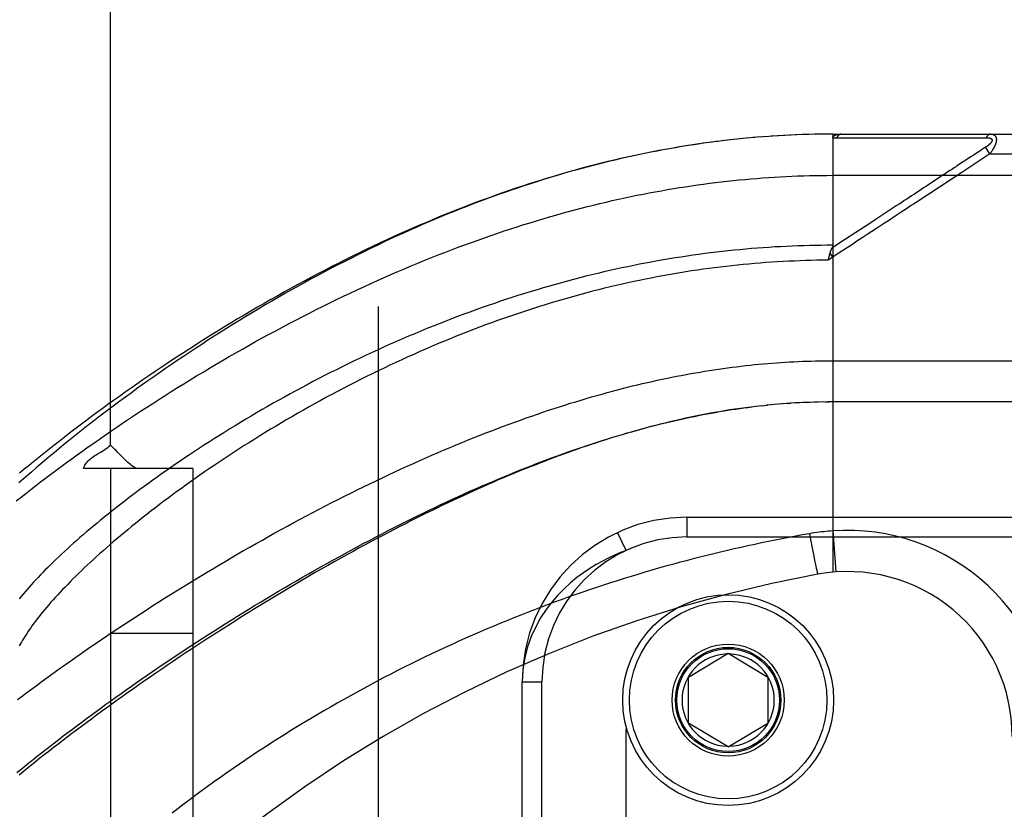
# Model space of a CAD drawing. Header units: inches. Extents: x 0 to 212, y 0 to 138.
# Tile 207 of 256: x 92.84 to 94.33, y 93.77 to 94.97. Entities that reach past the tile are written whole.
import ezdxf

# ---------------------------------------------------------------- set-up
doc = ezdxf.new("R2010")
doc.units = ezdxf.units.IN
doc.header["$LTSCALE"] = 11.6875
doc.header["$MEASUREMENT"] = 0
doc.linetypes.add('HIDDEN', pattern=[0.2, 0.1, -0.1])
for name, color, linetype in [('DEFAULT_2', 8, 'HIDDEN'), ('RIGHTHAND_DOOR_ASSEMBLY', 7, 'CONTINUOUS'), ('SUBPANEL', 7, 'CONTINUOUS')]:
    doc.layers.add(name, color=color, linetype=linetype)

msp = doc.modelspace()

# ---------------------------------------------------------------- linework, layer by layer
at = {"layer": 'DEFAULT_2', "color": 8, "linetype": 'HIDDEN'}
msp.add_line((93.3837, 96.8728), (93.3837, 39.7688), dxfattribs=at)
at = {"layer": 'RIGHTHAND_DOOR_ASSEMBLY', "color": 8, "linetype": 'HIDDEN'}
for p, q in [((93.8906, 94.785), (93.8765, 94.7831)), ((93.8999, 94.7862), (93.886, 94.7844)), ((93.9091, 94.7873), (93.8954, 94.7856)), ((93.9183, 94.7884), (93.9049, 94.7868)), ((93.9275, 94.7894), (93.9143, 94.7879)), ((93.9367, 94.7903), (93.9238, 94.789)), ((93.9458, 94.7912), (93.9332, 94.7899)), ((93.955, 94.792), (93.9426, 94.7909)), ((93.9641, 94.7927), (93.952, 94.7917)), ((93.9733, 94.7934), (93.9614, 94.7925)), ((93.9824, 94.7941), (93.9707, 94.7932)), ((93.9915, 94.7946), (93.9801, 94.7939)), ((94.0006, 94.7951), (93.9895, 94.7945)), ((94.0098, 94.7956), (93.9988, 94.795)), ((94.0189, 94.796), (94.0082, 94.7955)), ((94.028, 94.7963), (94.0175, 94.7959)), ((94.0371, 94.7966), (94.0268, 94.7963)), ((94.0461, 94.7968), (94.0362, 94.7965)), ((94.0552, 94.7969), (94.0455, 94.7968)), ((94.0643, 94.797), (94.0548, 94.7969)), ((94.0734, 94.7971), (94.0642, 94.797)), ((94.0734, 94.7971), (94.9472, 94.7971)), ((94.0734, 94.7971), (94.0734, 94.1323)), ((94.0794, 94.7914), (94.1035, 94.7914)), ((94.2721, 94.7915), (94.2758, 94.7915)), ((94.2758, 94.7915), (94.2792, 94.7915)), ((94.2792, 94.7915), (94.2824, 94.7915)), ((94.2824, 94.7915), (94.2871, 94.7915)), ((94.2871, 94.7915), (94.2901, 94.7915)), ((94.2901, 94.7915), (94.3063, 94.7916)), ((93.8814, 94.7837), (93.867, 94.7817)), ((94.2964, 94.7714), (94.2913, 94.768)), ((94.2989, 94.773), (94.2964, 94.7714)), ((94.3051, 94.7771), (94.2989, 94.773)), ((94.3117, 94.7671), (94.3051, 94.7771)), ((94.2828, 94.7624), (94.2613, 94.7483)), ((94.3117, 94.7671), (94.2691, 94.7389)), ((94.2865, 94.7648), (94.2828, 94.7624)), ((94.3117, 94.7671), (94.9772, 94.7671)), ((94.0734, 94.7346), (94.9772, 94.7346)), ((94.2351, 94.7311), (94.222, 94.7225)), ((94.0914, 94.6367), (94.0722, 94.624)), ((94.0734, 94.6103), (94.0666, 94.6057)), ((94.0666, 94.6057), (94.0673, 94.6088)), ((94.0673, 94.6088), (94.0676, 94.6101)), ((94.0676, 94.6101), (94.0679, 94.6113)), ((94.0734, 94.6103), (94.0693, 94.6165)), ((94.0669, 94.4533), (94.9772, 94.4533)), ((93.9652, 94.3848), (93.9567, 94.3839)), ((93.9627, 94.3846), (93.9686, 94.3852)), ((93.9652, 94.3848), (93.9746, 94.3858)), ((93.995, 94.3877), (93.9864, 94.3869)), ((94.0021, 94.3882), (93.9923, 94.3874)), ((94.004, 94.3883), (94.0098, 94.3887)), ((94.0232, 94.3895), (94.0157, 94.3891)), ((94.0303, 94.3898), (94.0215, 94.3894)), ((94.0331, 94.39), (94.0388, 94.3902)), ((94.0519, 94.3906), (94.0446, 94.3904)), ((94.0591, 94.3907), (94.0504, 94.3905)), ((94.0619, 94.3907), (94.0677, 94.3908)), ((94.9472, 94.3908), (94.0734, 94.3908)), ((93.8522, 94.2158), (94.9784, 94.2158)), ((93.8522, 94.2158), (93.8522, 94.1858)), ((94.0381, 94.1907), (94.0402, 94.1795)), ((94.0734, 94.195), (94.0779, 94.1327)), ((93.8522, 94.1858), (95.0084, 94.1858)), ((94.0402, 94.1795), (94.0422, 94.1687)), ((93.7597, 92.7262), (93.7597, 94.1654)), ((94.0422, 94.1687), (94.044, 94.1596)), ((94.044, 94.1596), (94.0453, 94.1531)), ((94.0453, 94.1531), (94.0463, 94.148)), ((94.0463, 94.148), (94.0471, 94.1441)), ((94.0471, 94.1441), (94.0477, 94.1413)), ((94.0477, 94.1413), (94.0483, 94.1387)), ((94.0483, 94.1387), (94.0487, 94.137)), ((94.0487, 94.137), (94.049, 94.1355)), ((94.049, 94.1355), (94.0493, 94.1345)), ((94.0493, 94.1345), (94.0495, 94.1336)), ((94.0495, 94.1336), (94.0497, 94.1328)), ((94.0497, 94.1328), (94.0498, 94.1321)), ((93.8547, 93.9733), (93.9147, 94.0094)), ((93.9147, 94.0094), (93.9747, 93.9733)), ((93.6022, 93.9658), (93.6322, 93.9658)), ((93.6022, 92.9258), (93.6022, 93.9658)), ((93.6322, 92.9258), (93.6322, 93.9658)), ((93.8547, 93.9033), (93.8547, 93.9733)), ((93.9747, 93.9733), (93.9747, 93.9033)), ((93.9147, 93.8672), (93.8547, 93.9033)), ((93.9147, 93.8672), (93.9747, 93.9033))]:
    msp.add_line(p, q, dxfattribs=at)
for points in [[(94.0734, 94.7912), (94.0734, 94.7914), (94.0734, 94.7915), (94.0734, 94.7917), (94.0735, 94.7918), (94.0735, 94.792), (94.0735, 94.7921), (94.0736, 94.7923), (94.0736, 94.7924), (94.0737, 94.7926), (94.0737, 94.7927), (94.0738, 94.7928), (94.0739, 94.793), (94.0739, 94.7931), (94.074, 94.7932), (94.0741, 94.7934), (94.0742, 94.7935), (94.0743, 94.7936), (94.0744, 94.7937), (94.0745, 94.7939), (94.0746, 94.794), (94.0748, 94.7941), (94.0749, 94.7942), (94.075, 94.7943), (94.0752, 94.7945), (94.0753, 94.7946), (94.0755, 94.7947), (94.0757, 94.7948), (94.0759, 94.7949), (94.076, 94.795), (94.0762, 94.7952), (94.0764, 94.7953), (94.0767, 94.7954), (94.0769, 94.7955), (94.0771, 94.7956), (94.0774, 94.7957), (94.0777, 94.7958), (94.0779, 94.7959), (94.0782, 94.796), (94.0785, 94.7961), (94.0788, 94.7962), (94.0792, 94.7963), (94.0795, 94.7964), (94.0799, 94.7964), (94.0802, 94.7965), (94.0806, 94.7966), (94.0811, 94.7967), (94.0815, 94.7967), (94.0819, 94.7968), (94.0824, 94.7968), (94.0829, 94.7969), (94.0834, 94.7969), (94.0839, 94.797), (94.0844, 94.797), (94.085, 94.797), (94.0855, 94.797), (94.0861, 94.7971)], [(94.0734, 94.7912), (94.0744, 94.7913), (94.0754, 94.7913), (94.0764, 94.7913), (94.0774, 94.7914), (94.0784, 94.7914), (94.0794, 94.7914)], [(94.0861, 94.7971), (94.0859, 94.797), (94.0857, 94.797), (94.0855, 94.797), (94.0852, 94.797), (94.085, 94.7969), (94.0848, 94.7969), (94.0846, 94.7968), (94.0843, 94.7967), (94.0841, 94.7966), (94.0839, 94.7965), (94.0837, 94.7964), (94.0835, 94.7963), (94.0833, 94.7962), (94.083, 94.796), (94.0828, 94.7959), (94.0826, 94.7957), (94.0824, 94.7956), (94.0822, 94.7954), (94.082, 94.7952), (94.0818, 94.795), (94.0816, 94.7948), (94.0814, 94.7946), (94.0812, 94.7944), (94.0811, 94.7941), (94.0809, 94.7939), (94.0807, 94.7936), (94.0805, 94.7934), (94.0804, 94.7931), (94.0802, 94.7929), (94.08, 94.7926), (94.0799, 94.7923), (94.0797, 94.792), (94.0796, 94.7917), (94.0794, 94.7914)], [(94.1035, 94.7914), (94.1088, 94.7914), (94.114, 94.7914), (94.119, 94.7914), (94.1239, 94.7914), (94.1287, 94.7914), (94.1335, 94.7914), (94.1381, 94.7914), (94.1425, 94.7914), (94.1468, 94.7914), (94.1509, 94.7914), (94.1548, 94.7914), (94.1587, 94.7914), (94.1625, 94.7914), (94.1663, 94.7914), (94.1701, 94.7914), (94.1739, 94.7914), (94.1854, 94.7914)], [(94.1854, 94.7914), (94.1891, 94.7914), (94.1928, 94.7914), (94.1963, 94.7914), (94.1997, 94.7914), (94.203, 94.7914), (94.2061, 94.7914), (94.2146, 94.7914)], [(94.2146, 94.7914), (94.2173, 94.7914), (94.2199, 94.7914), (94.2225, 94.7914), (94.2251, 94.7914), (94.2276, 94.7914), (94.2328, 94.7914)], [(94.2328, 94.7914), (94.2354, 94.7914), (94.2379, 94.7914), (94.2431, 94.7914)], [(94.2431, 94.7914), (94.2457, 94.7914), (94.2483, 94.7914), (94.2509, 94.7914), (94.2658, 94.7915)], [(94.2658, 94.7915), (94.268, 94.7915), (94.2721, 94.7915)], [(94.3063, 94.7916), (94.3067, 94.7916), (94.3072, 94.7916), (94.3076, 94.7916), (94.3079, 94.7915), (94.3083, 94.7915), (94.3087, 94.7915), (94.309, 94.7915), (94.3093, 94.7914), (94.3096, 94.7914), (94.3099, 94.7913), (94.3102, 94.7913), (94.3105, 94.7912), (94.3107, 94.7912), (94.311, 94.7911), (94.3112, 94.7911), (94.3115, 94.791), (94.3117, 94.791), (94.3119, 94.7909), (94.3121, 94.7908), (94.3123, 94.7908), (94.3125, 94.7907), (94.3126, 94.7906), (94.3128, 94.7906), (94.313, 94.7905), (94.3131, 94.7904), (94.3133, 94.7903), (94.3134, 94.7903), (94.3135, 94.7902), (94.3137, 94.7901), (94.3138, 94.79), (94.3139, 94.7899), (94.314, 94.7898), (94.3141, 94.7897), (94.3142, 94.7896), (94.3143, 94.7896), (94.3144, 94.7895), (94.3145, 94.7894), (94.3145, 94.7893), (94.3146, 94.7892), (94.3147, 94.7891), (94.3147, 94.789), (94.3148, 94.7888), (94.3148, 94.7887), (94.3149, 94.7886), (94.3149, 94.7885), (94.3149, 94.7884), (94.315, 94.7883), (94.315, 94.7882), (94.315, 94.7881), (94.315, 94.7879), (94.315, 94.7878), (94.315, 94.7877), (94.315, 94.7876), (94.315, 94.7874), (94.315, 94.7873), (94.315, 94.7872), (94.315, 94.787), (94.3149, 94.7869), (94.3149, 94.7867), (94.3149, 94.7866), (94.3148, 94.7864), (94.3148, 94.7863), (94.3147, 94.7862), (94.3146, 94.786), (94.3146, 94.7858), (94.3145, 94.7857), (94.3144, 94.7855), (94.3143, 94.7854), (94.3142, 94.7852), (94.3141, 94.785), (94.314, 94.7849), (94.3139, 94.7847), (94.3138, 94.7845), (94.3136, 94.7844), (94.3135, 94.7842), (94.3134, 94.784), (94.3132, 94.7838), (94.3131, 94.7836), (94.3129, 94.7834), (94.3127, 94.7832), (94.3125, 94.783), (94.3124, 94.7828), (94.3122, 94.7826), (94.312, 94.7824), (94.3117, 94.7822), (94.3115, 94.782), (94.3113, 94.7818), (94.311, 94.7815), (94.3108, 94.7813), (94.3105, 94.7811), (94.3102, 94.7808), (94.3099, 94.7806), (94.3096, 94.7803), (94.3093, 94.7801), (94.309, 94.7798), (94.3086, 94.7795), (94.3082, 94.7792), (94.3078, 94.7789), (94.3074, 94.7786), (94.307, 94.7783), (94.3066, 94.778), (94.3061, 94.7777), (94.3056, 94.7774), (94.3051, 94.7771)], [(94.3129, 94.7971), (94.3127, 94.797), (94.3125, 94.797), (94.3123, 94.797), (94.312, 94.797), (94.3118, 94.7969), (94.3116, 94.7969), (94.3114, 94.7968), (94.3111, 94.7967), (94.3109, 94.7966), (94.3107, 94.7965), (94.3105, 94.7964), (94.3103, 94.7963), (94.3101, 94.7962), (94.3099, 94.7961), (94.3097, 94.7959), (94.3095, 94.7958), (94.3093, 94.7956), (94.3091, 94.7954), (94.3089, 94.7953), (94.3087, 94.7951), (94.3085, 94.7949), (94.3083, 94.7947), (94.3081, 94.7945), (94.3079, 94.7942), (94.3077, 94.794), (94.3076, 94.7938), (94.3074, 94.7935), (94.3072, 94.7933), (94.3071, 94.793), (94.3069, 94.7927), (94.3067, 94.7924), (94.3066, 94.7922), (94.3064, 94.7919), (94.3063, 94.7916)], [(94.3129, 94.7971), (94.3134, 94.797), (94.3138, 94.797), (94.3142, 94.797), (94.3146, 94.797), (94.3149, 94.7969), (94.3153, 94.7968), (94.3156, 94.7968), (94.316, 94.7967), (94.3163, 94.7966), (94.3166, 94.7965), (94.3168, 94.7964), (94.3171, 94.7963), (94.3174, 94.7962), (94.3176, 94.7961), (94.3178, 94.796), (94.3181, 94.7959), (94.3183, 94.7957), (94.3185, 94.7956), (94.3187, 94.7954), (94.3189, 94.7953), (94.3191, 94.7952), (94.3192, 94.795), (94.3194, 94.7949), (94.3196, 94.7947), (94.3197, 94.7945), (94.3199, 94.7944), (94.32, 94.7942), (94.3201, 94.794), (94.3202, 94.7938), (94.3204, 94.7937), (94.3205, 94.7935), (94.3206, 94.7933), (94.3207, 94.7931), (94.3208, 94.7929), (94.3209, 94.7927), (94.321, 94.7925), (94.321, 94.7923), (94.3211, 94.7921), (94.3212, 94.7919), (94.3213, 94.7917), (94.3213, 94.7914), (94.3214, 94.7912), (94.3214, 94.791), (94.3215, 94.7908), (94.3215, 94.7905), (94.3215, 94.7903), (94.3216, 94.79), (94.3216, 94.7898), (94.3216, 94.7895), (94.3216, 94.7893), (94.3216, 94.789), (94.3216, 94.7888), (94.3216, 94.7885), (94.3216, 94.7882), (94.3216, 94.7879), (94.3216, 94.7877), (94.3215, 94.7874), (94.3215, 94.7871), (94.3215, 94.7868), (94.3214, 94.7865), (94.3214, 94.7862), (94.3213, 94.7859), (94.3213, 94.7856), (94.3212, 94.7853), (94.3211, 94.7849), (94.3211, 94.7846), (94.321, 94.7843), (94.3209, 94.784), (94.3208, 94.7836), (94.3207, 94.7833), (94.3206, 94.7829), (94.3205, 94.7826), (94.3204, 94.7822), (94.3202, 94.7819), (94.3201, 94.7815), (94.32, 94.7811), (94.3198, 94.7807), (94.3196, 94.7804), (94.3195, 94.78), (94.3193, 94.7796), (94.3191, 94.7792), (94.3189, 94.7787), (94.3188, 94.7783), (94.3185, 94.7779), (94.3183, 94.7775), (94.3181, 94.777), (94.3179, 94.7766), (94.3176, 94.7761), (94.3174, 94.7756), (94.3171, 94.7751), (94.3168, 94.7746), (94.3165, 94.7741), (94.3162, 94.7736), (94.3159, 94.7731), (94.3156, 94.7726), (94.3152, 94.772), (94.3148, 94.7714), (94.3144, 94.7708), (94.314, 94.7702), (94.3136, 94.7696), (94.3132, 94.769), (94.3127, 94.7684), (94.3122, 94.7677), (94.3117, 94.7671)], [(93.8721, 94.7824), (93.8629, 94.781), (93.8536, 94.7796), (93.8443, 94.7781), (93.8349, 94.7765), (93.8256, 94.7749), (93.8162, 94.7732), (93.8068, 94.7714), (93.7974, 94.7696), (93.788, 94.7677), (93.7786, 94.7658), (93.7691, 94.7637), (93.7596, 94.7616), (93.7501, 94.7595), (93.7406, 94.7572), (93.731, 94.7549), (93.7215, 94.7525), (93.7119, 94.7501), (93.7022, 94.7476), (93.6926, 94.745), (93.6829, 94.7424), (93.6732, 94.7396), (93.6635, 94.7368), (93.6538, 94.734), (93.644, 94.731), (93.6342, 94.728), (93.6244, 94.7249), (93.6146, 94.7218), (93.6049, 94.7186), (93.5952, 94.7153), (93.5855, 94.712), (93.5758, 94.7087), (93.5661, 94.7053), (93.5565, 94.7018), (93.5469, 94.6983), (93.5373, 94.6947), (93.5278, 94.6911), (93.5182, 94.6874), (93.5086, 94.6836), (93.499, 94.6798), (93.4894, 94.6759), (93.4798, 94.672), (93.4703, 94.6679), (93.4607, 94.6639), (93.4511, 94.6597), (93.4414, 94.6555), (93.4318, 94.6513), (93.4221, 94.6469), (93.4124, 94.6425), (93.4026, 94.638), (93.3928, 94.6334), (93.383, 94.6287), (93.373, 94.624), (93.3631, 94.6191), (93.353, 94.6141), (93.343, 94.6091), (93.3329, 94.604), (93.3227, 94.5988), (93.3126, 94.5935), (93.3025, 94.5882), (93.2923, 94.5828), (93.2822, 94.5773), (93.2722, 94.5718), (93.2621, 94.5663), (93.2521, 94.5607), (93.2421, 94.555), (93.2321, 94.5493), (93.2222, 94.5436), (93.2123, 94.5378), (93.2024, 94.532), (93.1926, 94.5261), (93.1828, 94.5202), (93.1731, 94.5143), (93.1634, 94.5083), (93.1538, 94.5023), (93.1442, 94.4963), (93.1347, 94.4903), (93.1253, 94.4842), (93.1159, 94.4781), (93.1065, 94.472), (93.0973, 94.4659), (93.0881, 94.4597), (93.0789, 94.4536), (93.0699, 94.4474), (93.0609, 94.4412), (93.052, 94.4351), (93.0432, 94.4289), (93.0344, 94.4227), (93.0257, 94.4165), (93.0172, 94.4104), (93.0087, 94.4042), (93.0002, 94.398), (92.9919, 94.3919), (92.9837, 94.3858), (92.9755, 94.3796), (92.9674, 94.3735), (92.9595, 94.3674), (92.9516, 94.3614), (92.9438, 94.3553), (92.9361, 94.3493), (92.9285, 94.3433), (92.921, 94.3373), (92.9136, 94.3313), (92.9063, 94.3254), (92.8991, 94.3195), (92.892, 94.3136), (92.885, 94.3078), (92.8781, 94.302), (92.8713, 94.2962), (92.8646, 94.2905), (92.858, 94.2848), (92.8515, 94.2791), (92.8451, 94.2735), (92.8387, 94.2679)], [(93.867, 94.7817), (93.8575, 94.7802), (93.8479, 94.7787), (93.8384, 94.7771), (93.8288, 94.7755), (93.8192, 94.7738), (93.8096, 94.772), (93.8, 94.7702), (93.7903, 94.7682), (93.7807, 94.7663), (93.771, 94.7642), (93.7613, 94.7621), (93.7515, 94.7599), (93.7418, 94.7576), (93.732, 94.7553), (93.7222, 94.7528), (93.7124, 94.7504), (93.7025, 94.7478), (93.6926, 94.7452), (93.6828, 94.7425), (93.6728, 94.7397), (93.6629, 94.7369), (93.6529, 94.7339), (93.6429, 94.7309), (93.6329, 94.7279), (93.6229, 94.7247), (93.6128, 94.7215), (93.6027, 94.7182), (93.5926, 94.7149), (93.5825, 94.7114), (93.5723, 94.7079), (93.5621, 94.7043), (93.5519, 94.7006), (93.5417, 94.6969), (93.5315, 94.6931), (93.5212, 94.6892), (93.5109, 94.6852), (93.5006, 94.6812), (93.4903, 94.677), (93.48, 94.6729), (93.4697, 94.6686), (93.4593, 94.6642), (93.4489, 94.6598), (93.4385, 94.6553), (93.4282, 94.6508), (93.4177, 94.6462), (93.4073, 94.6415), (93.3969, 94.6367), (93.3865, 94.6319), (93.3761, 94.6269), (93.3657, 94.622), (93.3552, 94.6169), (93.3448, 94.6118), (93.3344, 94.6067), (93.324, 94.6014), (93.3136, 94.5962), (93.3033, 94.5908), (93.2929, 94.5854), (93.2826, 94.5799), (93.2722, 94.5744), (93.2619, 94.5688), (93.2516, 94.5632), (93.2414, 94.5576), (93.2312, 94.5518), (93.221, 94.5461), (93.2108, 94.5403), (93.2007, 94.5344), (93.1906, 94.5285), (93.1805, 94.5226), (93.1705, 94.5166), (93.1605, 94.5106), (93.1506, 94.5046), (93.1407, 94.4985), (93.1309, 94.4924), (93.1211, 94.4863), (93.1114, 94.4802), (93.1018, 94.474), (93.0922, 94.4678), (93.0826, 94.4616), (93.0731, 94.4554), (93.0637, 94.4492), (93.0544, 94.4429), (93.0451, 94.4367), (93.0359, 94.4304), (93.0268, 94.4242), (93.0177, 94.4179), (93.0087, 94.4116), (92.9998, 94.4053), (92.991, 94.3991), (92.9823, 94.3928), (92.9736, 94.3866), (92.965, 94.3803), (92.9565, 94.3741), (92.9481, 94.3679), (92.9398, 94.3616), (92.9315, 94.3554), (92.9234, 94.3492), (92.9153, 94.3431), (92.9073, 94.3369), (92.8995, 94.3308), (92.8917, 94.3247), (92.884, 94.3186), (92.8763, 94.3125), (92.8688, 94.3065), (92.8614, 94.3005), (92.854, 94.2945), (92.8468, 94.2885), (92.8396, 94.2826)], [(94.2913, 94.768), (94.2898, 94.767), (94.2865, 94.7648)], [(94.2613, 94.7483), (94.2594, 94.747), (94.2574, 94.7457), (94.2554, 94.7444), (94.2534, 94.7431), (94.2512, 94.7417), (94.2489, 94.7402), (94.2465, 94.7386), (94.2439, 94.7369), (94.2411, 94.7351), (94.2351, 94.7311)], [(92.8347, 94.2406), (92.8419, 94.2463), (92.8492, 94.252), (92.8565, 94.2577), (92.864, 94.2635), (92.8716, 94.2693), (92.8792, 94.2751), (92.887, 94.2809), (92.8948, 94.2868), (92.9028, 94.2927), (92.9108, 94.2986), (92.919, 94.3045), (92.9272, 94.3104), (92.9355, 94.3164), (92.9439, 94.3224), (92.9524, 94.3284), (92.9609, 94.3344), (92.9696, 94.3404), (92.9783, 94.3464), (92.9871, 94.3524), (92.996, 94.3584), (93.005, 94.3645), (93.0141, 94.3705), (93.0232, 94.3765), (93.0324, 94.3825), (93.0416, 94.3885), (93.051, 94.3945), (93.0604, 94.4005), (93.0698, 94.4065), (93.0794, 94.4125), (93.089, 94.4184), (93.0986, 94.4243), (93.1083, 94.4303), (93.1181, 94.4361), (93.1279, 94.442), (93.1377, 94.4478), (93.1476, 94.4537), (93.1576, 94.4594), (93.1676, 94.4652), (93.1776, 94.4709), (93.1877, 94.4765), (93.1978, 94.4822), (93.2079, 94.4878), (93.2181, 94.4933), (93.2283, 94.4988), (93.2385, 94.5043), (93.2487, 94.5097), (93.2589, 94.515), (93.2692, 94.5203), (93.2795, 94.5256), (93.2898, 94.5308), (93.3001, 94.5359), (93.3104, 94.541), (93.3207, 94.546), (93.331, 94.551), (93.3413, 94.5559), (93.3517, 94.5608), (93.362, 94.5655), (93.3723, 94.5703), (93.3826, 94.5749), (93.3929, 94.5795), (93.4031, 94.584), (93.4134, 94.5885), (93.4237, 94.5928), (93.4339, 94.5971), (93.4441, 94.6014), (93.4543, 94.6056), (93.4645, 94.6097), (93.4747, 94.6137), (93.4848, 94.6177), (93.4949, 94.6216), (93.505, 94.6254), (93.5151, 94.6291), (93.5251, 94.6328), (93.5352, 94.6364), (93.5452, 94.6399), (93.5551, 94.6434), (93.5651, 94.6468), (93.575, 94.6501), (93.5848, 94.6534), (93.5947, 94.6566), (93.6045, 94.6597), (93.6143, 94.6627), (93.6241, 94.6657), (93.6338, 94.6686), (93.6435, 94.6715), (93.6532, 94.6742), (93.6628, 94.6769), (93.6724, 94.6796), (93.682, 94.6821), (93.6916, 94.6846), (93.7011, 94.6871), (93.7106, 94.6894), (93.7201, 94.6917), (93.7295, 94.694), (93.7389, 94.6961), (93.7483, 94.6982), (93.7577, 94.7003), (93.767, 94.7023), (93.7763, 94.7042), (93.7856, 94.706), (93.7949, 94.7078), (93.8041, 94.7096), (93.8133, 94.7112), (93.8225, 94.7128), (93.8317, 94.7144), (93.8408, 94.7159), (93.8499, 94.7173), (93.859, 94.7187), (93.8681, 94.72), (93.8772, 94.7212), (93.8862, 94.7224), (93.8953, 94.7236), (93.9043, 94.7247), (93.9133, 94.7257), (93.9223, 94.7266), (93.9312, 94.7276), (93.9402, 94.7284), (93.9491, 94.7292), (93.958, 94.7299), (93.967, 94.7306), (93.9759, 94.7313), (93.9848, 94.7318), (93.9937, 94.7323), (94.0025, 94.7328), (94.0114, 94.7332)], [(94.0114, 94.7332), (94.0203, 94.7336), (94.0291, 94.7339), (94.038, 94.7341), (94.0469, 94.7343), (94.0557, 94.7344), (94.0646, 94.7345), (94.0734, 94.7346)], [(94.2691, 94.7389), (94.1997, 94.6933), (94.1961, 94.6909), (94.1925, 94.6886), (94.1888, 94.6862), (94.1851, 94.6837), (94.1811, 94.6811), (94.177, 94.6784), (94.1727, 94.6755), (94.168, 94.6725), (94.163, 94.6692), (94.1577, 94.6657), (94.1521, 94.662), (94.146, 94.658), (94.1396, 94.6538), (94.1328, 94.6493), (94.1256, 94.6446), (94.1181, 94.6397), (94.1101, 94.6344), (94.1016, 94.6288), (94.0927, 94.623), (94.0833, 94.6168), (94.0734, 94.6103)], [(94.222, 94.7225), (94.2184, 94.7201), (94.2148, 94.7178), (94.2112, 94.7154), (94.2075, 94.713), (94.2038, 94.7105), (94.2002, 94.7081), (94.1965, 94.7057), (94.1929, 94.7033), (94.1892, 94.7009), (94.1856, 94.6985), (94.1818, 94.6961), (94.178, 94.6935), (94.1739, 94.6909), (94.1697, 94.6881), (94.1652, 94.6851), (94.1604, 94.682)], [(94.1604, 94.682), (94.1497, 94.675), (94.1439, 94.6711), (94.1376, 94.667), (94.1309, 94.6626)], [(94.1309, 94.6626), (94.1086, 94.6479), (94.0914, 94.6367)], [(94.0734, 94.6284), (94.0646, 94.6284), (94.0559, 94.6283), (94.0471, 94.6282), (94.0383, 94.628), (94.0295, 94.6277), (94.0207, 94.6275), (94.0119, 94.6271), (94.0031, 94.6267), (93.9943, 94.6263), (93.9854, 94.6258), (93.9766, 94.6252), (93.9678, 94.6246), (93.959, 94.624), (93.9501, 94.6233), (93.9413, 94.6225), (93.9324, 94.6217), (93.9236, 94.6208), (93.9147, 94.6199), (93.9058, 94.6189), (93.8969, 94.6179), (93.888, 94.6168), (93.8791, 94.6157), (93.8702, 94.6145), (93.8613, 94.6132), (93.8523, 94.6119), (93.8434, 94.6106), (93.8344, 94.6092), (93.8255, 94.6077), (93.8165, 94.6062), (93.8075, 94.6046), (93.7985, 94.603), (93.7895, 94.6013), (93.7804, 94.5995), (93.7714, 94.5977), (93.7623, 94.5959), (93.7532, 94.594), (93.7442, 94.592), (93.7351, 94.59), (93.726, 94.5879), (93.7168, 94.5857), (93.7077, 94.5835), (93.6986, 94.5813), (93.6894, 94.5789), (93.6802, 94.5765), (93.671, 94.5741), (93.6618, 94.5716), (93.6526, 94.5691), (93.6434, 94.5664), (93.6342, 94.5638), (93.6249, 94.561), (93.6157, 94.5582), (93.6064, 94.5554), (93.5972, 94.5525), (93.5879, 94.5495), (93.5786, 94.5465), (93.5693, 94.5434), (93.56, 94.5402), (93.5507, 94.537), (93.5414, 94.5338), (93.5321, 94.5305), (93.5228, 94.5271), (93.5134, 94.5237), (93.5041, 94.5202), (93.4948, 94.5166), (93.4855, 94.513), (93.4762, 94.5094), (93.4669, 94.5056), (93.4576, 94.5019), (93.4483, 94.4981), (93.4391, 94.4942), (93.4298, 94.4903), (93.4206, 94.4863), (93.4113, 94.4823), (93.4021, 94.4782), (93.393, 94.4741), (93.3838, 94.47), (93.3746, 94.4658), (93.3655, 94.4615), (93.3564, 94.4572), (93.3474, 94.4529), (93.3383, 94.4485), (93.3293, 94.4441), (93.3203, 94.4396), (93.3114, 94.4352), (93.3025, 94.4306), (93.2936, 94.4261), (93.2848, 94.4215), (93.276, 94.4169), (93.2673, 94.4122), (93.2586, 94.4075), (93.25, 94.4028), (93.2414, 94.3981), (93.2329, 94.3933), (93.2244, 94.3886), (93.216, 94.3838), (93.2076, 94.379), (93.1993, 94.3741), (93.1911, 94.3693), (93.1829, 94.3644), (93.1748, 94.3596), (93.1668, 94.3547), (93.1588, 94.3498), (93.1509, 94.3449), (93.143, 94.34), (93.1353, 94.3351), (93.1276, 94.3302), (93.12, 94.3254), (93.1125, 94.3205), (93.105, 94.3156), (93.0976, 94.3107), (93.0904, 94.3058), (93.0831, 94.3009), (93.076, 94.2961), (93.069, 94.2912), (93.062, 94.2864), (93.0551, 94.2815), (93.0483, 94.2767), (93.0416, 94.2719), (93.035, 94.2671), (93.0285, 94.2623), (93.022, 94.2576), (93.0157, 94.2529), (93.0094, 94.2482), (93.0033, 94.2435), (92.9972, 94.2388), (92.9912, 94.2342), (92.9853, 94.2296), (92.9795, 94.225), (92.9738, 94.2204), (92.9681, 94.2159), (92.9626, 94.2114), (92.9572, 94.2069), (92.9518, 94.2024), (92.9465, 94.198), (92.9414, 94.1936), (92.9363, 94.1893), (92.9313, 94.185), (92.9264, 94.1807), (92.9216, 94.1764), (92.9169, 94.1722), (92.9123, 94.168), (92.9078, 94.1639), (92.9034, 94.1598), (92.899, 94.1557), (92.8948, 94.1516), (92.8907, 94.1476), (92.8866, 94.1437), (92.8826, 94.1397), (92.8787, 94.1359), (92.875, 94.132), (92.8713, 94.1282), (92.8677, 94.1244), (92.8641, 94.1207), (92.8607, 94.117), (92.8574, 94.1133), (92.8541, 94.1097), (92.851, 94.1061), (92.8479, 94.1026), (92.8449, 94.0991), (92.842, 94.0956), (92.8392, 94.0922)], [(94.0693, 94.6165), (94.0695, 94.6171), (94.0697, 94.6177), (94.0699, 94.6183), (94.07, 94.6188), (94.0702, 94.6194), (94.0704, 94.6199), (94.0706, 94.6205), (94.0708, 94.621), (94.0711, 94.6215), (94.0713, 94.622), (94.0715, 94.6226), (94.0717, 94.6231), (94.072, 94.6235)], [(94.0734, 94.6284), (94.0734, 94.6282), (94.0734, 94.628), (94.0734, 94.6278), (94.0734, 94.6275), (94.0733, 94.6273), (94.0733, 94.6271), (94.0733, 94.6269), (94.0732, 94.6267), (94.0732, 94.6265), (94.0731, 94.6263), (94.073, 94.626), (94.073, 94.6258), (94.0729, 94.6256), (94.0728, 94.6254), (94.0727, 94.6252), (94.0726, 94.6249), (94.0725, 94.6247), (94.0724, 94.6245), (94.0723, 94.6243), (94.072, 94.6235)], [(94.0666, 94.6057), (94.058, 94.6057), (94.0494, 94.6056), (94.0408, 94.6054), (94.0323, 94.6052), (94.0237, 94.6049), (94.0151, 94.6045), (94.0065, 94.6042), (93.9979, 94.6037), (93.9892, 94.6032), (93.9806, 94.6027), (93.972, 94.6021), (93.9634, 94.6014), (93.9547, 94.6007), (93.9461, 94.6), (93.9375, 94.5992), (93.9288, 94.5983), (93.9202, 94.5974), (93.9115, 94.5964), (93.9028, 94.5954), (93.8941, 94.5943), (93.8854, 94.5932), (93.8767, 94.592), (93.868, 94.5907), (93.8593, 94.5894), (93.8505, 94.5881), (93.8418, 94.5866), (93.833, 94.5852), (93.8243, 94.5836), (93.8155, 94.5821), (93.8067, 94.5804), (93.7979, 94.5787), (93.7891, 94.577), (93.7802, 94.5752), (93.7714, 94.5733), (93.7625, 94.5714), (93.7537, 94.5694), (93.7448, 94.5673), (93.7359, 94.5652), (93.727, 94.5631), (93.7181, 94.5609), (93.7091, 94.5586), (93.7002, 94.5563), (93.6912, 94.5539), (93.6823, 94.5514), (93.6733, 94.5489), (93.6643, 94.5463), (93.6553, 94.5437), (93.6463, 94.541), (93.6373, 94.5382), (93.6282, 94.5354), (93.6192, 94.5326), (93.6102, 94.5296), (93.6011, 94.5266), (93.592, 94.5236), (93.583, 94.5205), (93.5739, 94.5173), (93.5648, 94.5141), (93.5557, 94.5108), (93.5466, 94.5075), (93.5375, 94.5041), (93.5284, 94.5006), (93.5193, 94.4971), (93.5102, 94.4935), (93.5011, 94.4899), (93.492, 94.4862), (93.483, 94.4825), (93.4739, 94.4787), (93.4648, 94.4748), (93.4557, 94.4709), (93.4467, 94.467), (93.4376, 94.4629), (93.4286, 94.4589), (93.4196, 94.4548), (93.4106, 94.4506), (93.4016, 94.4464), (93.3927, 94.4422), (93.3837, 94.4379), (93.3748, 94.4335), (93.3659, 94.4291), (93.357, 94.4247), (93.3482, 94.4202), (93.3394, 94.4157), (93.3306, 94.4112), (93.3219, 94.4066), (93.3132, 94.4019), (93.3045, 94.3973), (93.2959, 94.3926), (93.2873, 94.3879), (93.2788, 94.3831), (93.2703, 94.3783), (93.2619, 94.3735), (93.2535, 94.3687), (93.2452, 94.3639), (93.2369, 94.359), (93.2287, 94.3541), (93.2205, 94.3492), (93.2124, 94.3442), (93.2043, 94.3393), (93.1964, 94.3344), (93.1884, 94.3294), (93.1806, 94.3244), (93.1728, 94.3194), (93.1651, 94.3144), (93.1574, 94.3094), (93.1499, 94.3045), (93.1424, 94.2995), (93.1349, 94.2945), (93.1276, 94.2895), (93.1203, 94.2845), (93.1131, 94.2795), (93.106, 94.2745), (93.099, 94.2695), (93.092, 94.2646), (93.0852, 94.2596), (93.0784, 94.2547), (93.0717, 94.2498), (93.0651, 94.2449), (93.0586, 94.24), (93.0521, 94.2351), (93.0458, 94.2302), (93.0395, 94.2254), (93.0333, 94.2206), (93.0273, 94.2158), (93.0213, 94.211), (93.0154, 94.2063), (93.0095, 94.2016), (93.0038, 94.1969), (92.9982, 94.1922), (92.9926, 94.1876), (92.9872, 94.183), (92.9818, 94.1784), (92.9766, 94.1739), (92.9714, 94.1694), (92.9663, 94.1649), (92.9613, 94.1605), (92.9564, 94.156), (92.9516, 94.1517), (92.9469, 94.1473), (92.9423, 94.143), (92.9378, 94.1388), (92.9334, 94.1345), (92.929, 94.1303), (92.9248, 94.1262), (92.9206, 94.1221), (92.9166, 94.118), (92.9126, 94.1139), (92.9087, 94.1099), (92.9049, 94.106), (92.9012, 94.102), (92.8976, 94.0982), (92.8941, 94.0943), (92.8907, 94.0905), (92.8873, 94.0867), (92.8841, 94.083), (92.8809, 94.0794), (92.8778, 94.0757), (92.8749, 94.0721), (92.872, 94.0686), (92.8692, 94.0651), (92.8665, 94.0616), (92.8638, 94.0582), (92.8613, 94.0548), (92.8588, 94.0514), (92.8565, 94.0481), (92.8542, 94.0449), (92.852, 94.0417), (92.8499, 94.0385), (92.8479, 94.0354), (92.8459, 94.0323), (92.8441, 94.0292), (92.8423, 94.0262), (92.8406, 94.0233), (92.839, 94.0204)], [(94.0679, 94.6113), (94.0682, 94.6125), (94.0683, 94.6131), (94.0685, 94.6137), (94.0687, 94.6142), (94.0688, 94.6148), (94.069, 94.6154), (94.0691, 94.616), (94.0693, 94.6165)], [(92.8365, 93.9391), (92.8434, 93.9443), (92.8505, 93.9496), (92.8575, 93.9549), (92.8647, 93.9602), (92.872, 93.9655), (92.8793, 93.9709), (92.8867, 93.9762), (92.8942, 93.9816), (92.9018, 93.9871), (92.9095, 93.9925), (92.9172, 93.998), (92.9251, 94.0035), (92.9329, 94.009), (92.9409, 94.0145), (92.949, 94.02), (92.9571, 94.0256), (92.9653, 94.0311), (92.9735, 94.0367), (92.9818, 94.0423), (92.9902, 94.0479), (92.9987, 94.0535), (93.0072, 94.0591), (93.0158, 94.0647), (93.0245, 94.0704), (93.0332, 94.076), (93.042, 94.0816), (93.0508, 94.0872), (93.0597, 94.0929), (93.0686, 94.0985), (93.0776, 94.1041), (93.0867, 94.1097), (93.0958, 94.1153), (93.1049, 94.1209), (93.1141, 94.1265), (93.1233, 94.1321), (93.1326, 94.1376), (93.1419, 94.1431), (93.1513, 94.1486), (93.1606, 94.1541), (93.17, 94.1596), (93.1795, 94.1651), (93.189, 94.1705), (93.1985, 94.1759), (93.208, 94.1812), (93.2175, 94.1866), (93.2271, 94.1919), (93.2366, 94.1972), (93.2462, 94.2024), (93.2558, 94.2076), (93.2654, 94.2128), (93.2751, 94.2179), (93.2847, 94.223), (93.2943, 94.228), (93.3039, 94.233), (93.3135, 94.2379), (93.3232, 94.2428), (93.3328, 94.2477), (93.3424, 94.2525), (93.3519, 94.2572), (93.3615, 94.2619), (93.3711, 94.2666), (93.3806, 94.2712), (93.3901, 94.2757), (93.3996, 94.2802), (93.4091, 94.2846), (93.4185, 94.289), (93.4279, 94.2933), (93.4373, 94.2975), (93.4467, 94.3017), (93.456, 94.3058), (93.4653, 94.3099), (93.4745, 94.3139), (93.4837, 94.3178), (93.4929, 94.3217), (93.5021, 94.3255), (93.5112, 94.3293), (93.5202, 94.333), (93.5292, 94.3366), (93.5382, 94.3401), (93.5471, 94.3436), (93.556, 94.3471), (93.5648, 94.3504), (93.5736, 94.3538), (93.5823, 94.357), (93.591, 94.3602), (93.5997, 94.3633), (93.6083, 94.3664), (93.6168, 94.3693), (93.6253, 94.3723), (93.6337, 94.3751), (93.6421, 94.378), (93.6505, 94.3807), (93.6588, 94.3834), (93.667, 94.386), (93.6752, 94.3886), (93.6834, 94.3911), (93.6915, 94.3935), (93.6995, 94.3959), (93.7075, 94.3983), (93.7154, 94.4005), (93.7233, 94.4027), (93.7312, 94.4049), (93.739, 94.407), (93.7468, 94.4091), (93.7545, 94.4111), (93.7621, 94.413), (93.7698, 94.4149), (93.7773, 94.4167), (93.7849, 94.4185), (93.7924, 94.4203), (93.7998, 94.4219), (93.8072, 94.4236), (93.8146, 94.4252), (93.8219, 94.4267), (93.8292, 94.4282), (93.8364, 94.4296), (93.8436, 94.431), (93.8508, 94.4324), (93.8579, 94.4337), (93.865, 94.4349), (93.8721, 94.4361), (93.8791, 94.4373), (93.8861, 94.4384), (93.8931, 94.4395), (93.9, 94.4405), (93.907, 94.4415), (93.9138, 94.4424), (93.9207, 94.4434)], [(93.9207, 94.4434), (93.9275, 94.4442), (93.9343, 94.445), (93.9411, 94.4458), (93.9479, 94.4466), (93.9546, 94.4473), (93.9613, 94.4479), (93.968, 94.4485), (93.9747, 94.4491), (93.9814, 94.4497), (93.988, 94.4502), (93.9946, 94.4506), (94.0012, 94.4511), (94.0078, 94.4515), (94.0144, 94.4518), (94.021, 94.4521), (94.0276, 94.4524), (94.0341, 94.4526), (94.0407, 94.4528), (94.0473, 94.453), (94.0538, 94.4531), (94.0603, 94.4532), (94.0669, 94.4533)], [(93.9573, 94.3839), (93.9493, 94.383), (93.9412, 94.3819), (93.9332, 94.3808), (93.9252, 94.3797), (93.9172, 94.3785), (93.9092, 94.3772), (93.9013, 94.3759), (93.8934, 94.3745), (93.8856, 94.3731), (93.8779, 94.3716), (93.8703, 94.3701), (93.8627, 94.3686), (93.8552, 94.367), (93.8478, 94.3654), (93.8405, 94.3638), (93.8333, 94.3621), (93.826, 94.3604), (93.8189, 94.3587), (93.8117, 94.3569), (93.8046, 94.3551), (93.7975, 94.3532), (93.7904, 94.3514), (93.7833, 94.3494), (93.7763, 94.3475), (93.7692, 94.3455), (93.7622, 94.3435), (93.7553, 94.3414), (93.7483, 94.3393), (93.7413, 94.3372), (93.7344, 94.3351), (93.7274, 94.3329), (93.7205, 94.3306), (93.7136, 94.3284), (93.7067, 94.3261), (93.6997, 94.3238), (93.6928, 94.3214), (93.6859, 94.319), (93.6789, 94.3165), (93.6719, 94.314), (93.665, 94.3115), (93.658, 94.309), (93.6509, 94.3064), (93.6439, 94.3037), (93.6369, 94.301), (93.6298, 94.2983), (93.6227, 94.2955), (93.6156, 94.2927), (93.6084, 94.2899), (93.6013, 94.287), (93.594, 94.284), (93.5868, 94.281), (93.5795, 94.278), (93.5722, 94.2749), (93.5649, 94.2718), (93.5575, 94.2686), (93.5501, 94.2654), (93.5427, 94.2621), (93.5352, 94.2588), (93.5277, 94.2554), (93.5201, 94.2519), (93.5125, 94.2484), (93.5048, 94.2449), (93.4971, 94.2413), (93.4893, 94.2376), (93.4815, 94.2339), (93.4736, 94.2301), (93.4656, 94.2262), (93.4576, 94.2223), (93.4496, 94.2183), (93.4414, 94.2143), (93.4332, 94.2102), (93.4249, 94.2059), (93.4165, 94.2016), (93.408, 94.1973), (93.3994, 94.1928), (93.3907, 94.1882), (93.3819, 94.1836), (93.373, 94.1789), (93.364, 94.174), (93.3549, 94.1691), (93.3457, 94.164), (93.3363, 94.1589), (93.3268, 94.1536), (93.3171, 94.1482), (93.3073, 94.1426), (93.2973, 94.137), (93.2873, 94.1312), (93.2772, 94.1253), (93.267, 94.1194), (93.2567, 94.1134), (93.2465, 94.1073), (93.2363, 94.1012), (93.2262, 94.0951), (93.2161, 94.089), (93.206, 94.0829), (93.1961, 94.0767), (93.1862, 94.0706), (93.1764, 94.0645), (93.1666, 94.0583), (93.1569, 94.0522), (93.1473, 94.046), (93.1377, 94.0399), (93.1282, 94.0338), (93.1188, 94.0277), (93.1095, 94.0215), (93.1003, 94.0155), (93.0911, 94.0094), (93.082, 94.0033), (93.073, 93.9973), (93.0641, 93.9912), (93.0553, 93.9852), (93.0465, 93.9792), (93.0379, 93.9733), (93.0293, 93.9673), (93.0208, 93.9614), (93.0124, 93.9556), (93.0041, 93.9497), (92.9959, 93.9439), (92.9878, 93.9381), (92.9798, 93.9323), (92.9718, 93.9266), (92.964, 93.9209), (92.9562, 93.9152), (92.9486, 93.9095), (92.941, 93.9039), (92.9335, 93.8984), (92.9261, 93.8928), (92.9189, 93.8874), (92.9117, 93.8819), (92.9046, 93.8765), (92.8976, 93.8711), (92.8907, 93.8658), (92.8838, 93.8605), (92.8771, 93.8552), (92.8705, 93.85), (92.864, 93.8448), (92.8575, 93.8397), (92.8512, 93.8346), (92.845, 93.8295), (92.8388, 93.8245)], [(93.9264, 94.3799), (93.9325, 94.3808), (93.9386, 94.3816), (93.9446, 94.3824), (93.9507, 94.3832)], [(93.9878, 94.3871), (93.9805, 94.3864), (93.973, 94.3857)], [(94.0161, 94.3891), (94.0091, 94.3887), (93.9981, 94.3879)], [(94.0447, 94.3904), (94.0375, 94.3901), (94.0273, 94.3897)], [(94.0734, 94.3908), (94.0663, 94.3908), (94.0561, 94.3906)], [(92.8357, 93.8284), (92.8416, 93.8332), (92.8477, 93.8382), (92.8538, 93.8431), (92.8601, 93.8481), (92.8664, 93.8532), (92.8728, 93.8582), (92.8793, 93.8633), (92.8858, 93.8684), (92.8924, 93.8736), (92.8992, 93.8787), (92.906, 93.884), (92.9128, 93.8892), (92.9198, 93.8944), (92.9268, 93.8997), (92.934, 93.905), (92.9411, 93.9104), (92.9484, 93.9157), (92.9558, 93.9211), (92.9632, 93.9265), (92.9707, 93.9319), (92.9782, 93.9374), (92.9859, 93.9428), (92.9936, 93.9483), (93.0013, 93.9538), (93.0092, 93.9593), (93.0171, 93.9648), (93.0251, 93.9704), (93.0331, 93.9759), (93.0412, 93.9815), (93.0494, 93.9871), (93.0576, 93.9926), (93.0659, 93.9982), (93.0742, 94.0038), (93.0826, 94.0094), (93.0911, 94.015), (93.0996, 94.0206), (93.1082, 94.0262), (93.1168, 94.0317), (93.1255, 94.0373), (93.1342, 94.0429), (93.1429, 94.0485), (93.1517, 94.054), (93.1606, 94.0596), (93.1694, 94.0651), (93.1784, 94.0707), (93.1873, 94.0762), (93.1963, 94.0817), (93.2053, 94.0871), (93.2143, 94.0926), (93.2234, 94.098), (93.2325, 94.1034), (93.2416, 94.1088), (93.2507, 94.1142), (93.2599, 94.1195), (93.2691, 94.1248), (93.2782, 94.1301), (93.2874, 94.1353), (93.2966, 94.1405), (93.3058, 94.1456), (93.3151, 94.1508), (93.3243, 94.1559), (93.3335, 94.1609), (93.3427, 94.1659), (93.3519, 94.1709), (93.3611, 94.1758), (93.3703, 94.1806), (93.3795, 94.1854), (93.3886, 94.1902), (93.3978, 94.1949), (93.4069, 94.1996), (93.416, 94.2042), (93.4251, 94.2088), (93.4341, 94.2133), (93.4432, 94.2177), (93.4522, 94.2221), (93.4612, 94.2264), (93.4701, 94.2307), (93.479, 94.2349), (93.4879, 94.2391), (93.4967, 94.2432), (93.5055, 94.2472), (93.5143, 94.2512), (93.523, 94.2551), (93.5316, 94.2589), (93.5403, 94.2627), (93.5489, 94.2664), (93.5574, 94.2701), (93.5659, 94.2737), (93.5743, 94.2772), (93.5827, 94.2807), (93.5911, 94.2841), (93.5994, 94.2875), (93.6076, 94.2907), (93.6158, 94.294), (93.624, 94.2971), (93.632, 94.3002), (93.6401, 94.3032), (93.6481, 94.3062), (93.656, 94.3091), (93.6639, 94.312), (93.6717, 94.3148), (93.6795, 94.3175), (93.6872, 94.3201), (93.6948, 94.3228), (93.7024, 94.3253), (93.71, 94.3278), (93.7175, 94.3302), (93.7249, 94.3326), (93.7323, 94.3349), (93.7397, 94.3372), (93.747, 94.3394), (93.7542, 94.3415), (93.7614, 94.3436), (93.7685, 94.3456), (93.7756, 94.3476), (93.7826, 94.3495), (93.7896, 94.3514), (93.7966, 94.3533), (93.8035, 94.355), (93.8103, 94.3568), (93.8171, 94.3584), (93.8238, 94.3601), (93.8306, 94.3616), (93.8372, 94.3632), (93.8438, 94.3646), (93.8504, 94.3661), (93.8569, 94.3675), (93.8634, 94.3688), (93.8699, 94.3701), (93.8763, 94.3714), (93.8827, 94.3726), (93.889, 94.3737), (93.8953, 94.3749), (93.9016, 94.376), (93.9079, 94.377), (93.9141, 94.378), (93.9202, 94.379), (93.9264, 94.3799)], [(94.0381, 94.1907), (94.0277, 94.1889), (94.0173, 94.187), (94.0069, 94.1851), (93.9966, 94.1831), (93.9862, 94.181), (93.9758, 94.179), (93.9654, 94.1768), (93.9551, 94.1746), (93.9447, 94.1724), (93.9343, 94.1701), (93.9239, 94.1677), (93.9135, 94.1653), (93.9031, 94.1629), (93.8927, 94.1604), (93.8822, 94.1578), (93.8718, 94.1552), (93.8614, 94.1525), (93.851, 94.1498), (93.8405, 94.147), (93.8301, 94.1442), (93.8196, 94.1413), (93.8092, 94.1383), (93.7987, 94.1353), (93.7883, 94.1323), (93.7778, 94.1291), (93.7674, 94.126), (93.7569, 94.1227), (93.7464, 94.1194), (93.736, 94.1161), (93.7255, 94.1127), (93.715, 94.1092), (93.7045, 94.1057), (93.6941, 94.1021), (93.6836, 94.0985), (93.6731, 94.0948), (93.6626, 94.091), (93.6522, 94.0872), (93.6417, 94.0833), (93.6312, 94.0794), (93.6208, 94.0754), (93.6103, 94.0714), (93.5999, 94.0672), (93.5894, 94.0631), (93.579, 94.0588), (93.5685, 94.0546), (93.5581, 94.0502), (93.5477, 94.0458), (93.5373, 94.0413), (93.5268, 94.0368), (93.5164, 94.0322), (93.506, 94.0276), (93.4957, 94.0228), (93.4853, 94.0181), (93.4749, 94.0132), (93.4646, 94.0084), (93.4542, 94.0034), (93.4439, 93.9984), (93.4336, 93.9933), (93.4233, 93.9882), (93.413, 93.983), (93.4028, 93.9777), (93.3925, 93.9724), (93.3823, 93.9671), (93.3721, 93.9616), (93.3619, 93.9561), (93.3517, 93.9506), (93.3416, 93.945), (93.3314, 93.9393), (93.3213, 93.9336), (93.3112, 93.9278), (93.3012, 93.922), (93.2912, 93.9161), (93.2812, 93.9101), (93.2712, 93.9041), (93.2613, 93.8981), (93.2513, 93.892), (93.2415, 93.8858), (93.2316, 93.8796), (93.2218, 93.8733), (93.2121, 93.867), (93.2023, 93.8606), (93.1926, 93.8542), (93.183, 93.8478), (93.1734, 93.8412), (93.1638, 93.8347), (93.1543, 93.8281), (93.1449, 93.8215), (93.1354, 93.8148), (93.1261, 93.8081), (93.1168, 93.8013), (93.1075, 93.7945), (93.0983, 93.7877), (93.0892, 93.7808), (93.0801, 93.7739), (93.0711, 93.767)], [(93.7475, 94.1917), (93.7471, 94.1924), (93.7471, 94.1926)], [(93.7597, 94.1654), (93.7534, 94.179), (93.7475, 94.1917)], [(94.0734, 94.195), (94.0699, 94.1947), (94.0664, 94.1945), (94.0631, 94.1941), (94.0598, 94.1938), (94.0563, 94.1934), (94.0528, 94.193), (94.0492, 94.1925), (94.0455, 94.1919), (94.0418, 94.1914), (94.0381, 94.1907)], [(93.7597, 94.1654), (93.7512, 94.1621), (93.7424, 94.1583), (93.7334, 94.1541), (93.724, 94.1493), (93.7145, 94.144), (93.7049, 94.138), (93.6951, 94.1314), (93.6853, 94.1241), (93.6755, 94.1161), (93.6658, 94.1073), (93.6563, 94.0976), (93.6472, 94.0871), (93.6384, 94.0756), (93.6302, 94.0631), (93.6227, 94.0496), (93.616, 94.035), (93.6103, 94.0193), (93.606, 94.0024), (93.6032, 93.9846), (93.6022, 93.9658)], [(94.0498, 94.1321), (94.0499, 94.1318), (94.05, 94.1315), (94.0501, 94.1312), (94.0502, 94.1309), (94.0503, 94.1307), (94.0503, 94.1304), (94.0504, 94.1302), (94.0504, 94.13), (94.0505, 94.1299), (94.0506, 94.1297), (94.0506, 94.1296), (94.0507, 94.1295), (94.0507, 94.1294), (94.0507, 94.1293), (94.0508, 94.1293), (94.0508, 94.1293), (94.0508, 94.1292)]]:
    msp.add_lwpolyline(points, dxfattribs=at)
for radius in [0.1599, 0.1499, 0.085, 0.08, 0.078]:
    msp.add_circle((93.9147, 93.9383), radius, dxfattribs=at)
for centre, radius, start, end in [((93.8522, 93.9658), 0.25, 90, 180), ((94.0957, 93.8833), 0.3125, 0, 94.0875), ((93.8522, 93.9658), 0.22, 90, 180), ((94.4096, 92.1617), 2, 100.3342, 132.7959), ((94.0957, 93.8833), 0.25, 0, 100.3342), ((93.9147, 93.9383), 0.07, 91.4692, 268.5308), ((93.9147, 93.9383), 0.07, 271.4692, 88.5308)]:
    msp.add_arc(centre, radius, start, end, dxfattribs=at)
at = {"layer": 'SUBPANEL', "color": 8, "linetype": 'HIDDEN'}
for p, q in [((92.9774, 94.3249), (92.9774, 95.9146)), ((92.9961, 94.3066), (92.9897, 94.3131)), ((93.016, 94.2896), (92.9366, 94.2896)), ((92.9774, 94.2896), (92.9774, 42.3521)), ((93.1024, 94.2896), (93.016, 94.2896)), ((93.1024, 94.2896), (93.1024, 42.3521)), ((93.1024, 94.0396), (92.9774, 94.0396))]:
    msp.add_line(p, q, dxfattribs=at)
for points in [[(92.9581, 94.312), (92.9627, 94.3147), (92.9651, 94.3162), (92.9674, 94.3176), (92.9697, 94.3191), (92.9719, 94.3206), (92.9739, 94.322), (92.9757, 94.3235), (92.9774, 94.3249)], [(92.9897, 94.3131), (92.9878, 94.315), (92.986, 94.3168), (92.9841, 94.3186), (92.9823, 94.3204), (92.9805, 94.322), (92.9789, 94.3235), (92.9774, 94.3249)], [(92.9366, 94.2896), (92.9372, 94.2913), (92.938, 94.2931), (92.9388, 94.2947), (92.9398, 94.2963), (92.9408, 94.2978), (92.942, 94.2994), (92.9434, 94.3009), (92.9449, 94.3024), (92.9465, 94.3039), (92.9482, 94.3053), (92.9499, 94.3066), (92.9518, 94.308), (92.9538, 94.3093), (92.9559, 94.3106), (92.9581, 94.312)], [(93.016, 94.2896), (93.0138, 94.2911), (93.0117, 94.2927), (93.0096, 94.2943), (93.0077, 94.2959), (93.0058, 94.2974), (93.004, 94.299), (93.0023, 94.3005), (93.0007, 94.302), (92.9992, 94.3035), (92.9976, 94.305), (92.9961, 94.3066)]]:
    msp.add_lwpolyline(points, dxfattribs=at)

doc.saveas('drawing.dxf')
